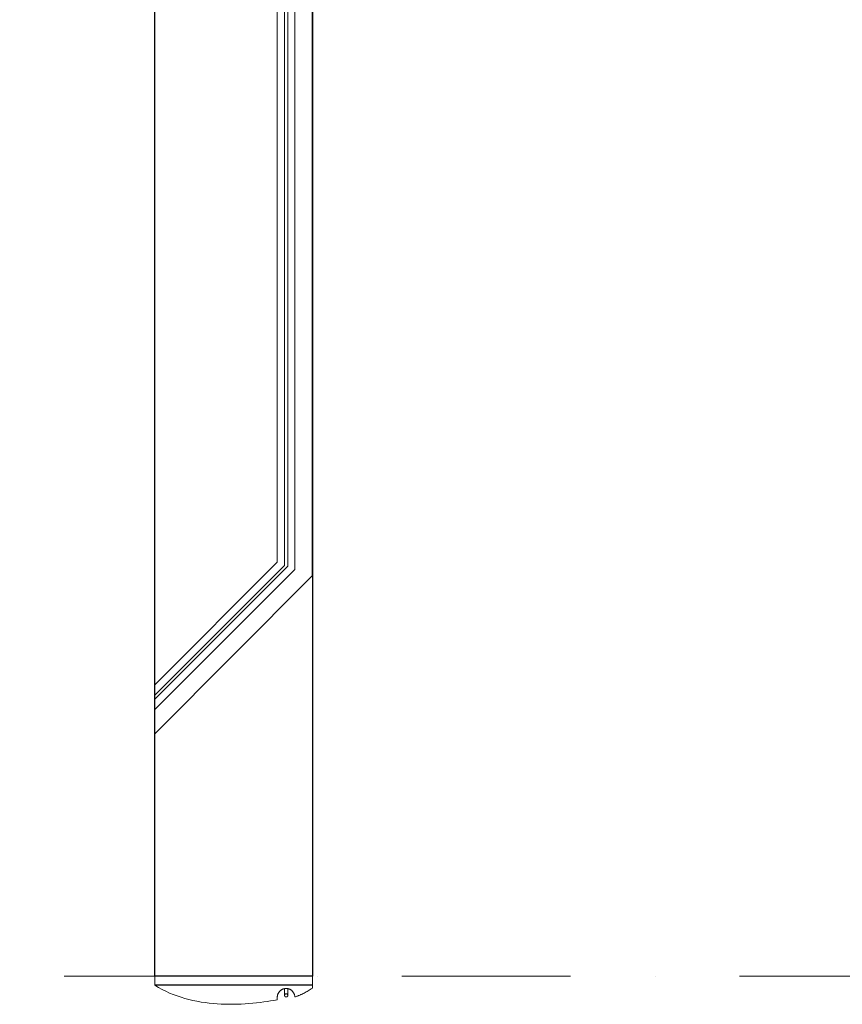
# Model space of a CAD drawing. Extents: x 261105 to 7565828, y -85627 to 5881792.
# Tile 36 of 116: x 348270 to 351925, y -27427 to -23050. Entities that reach past the tile are written whole.
import ezdxf

# ---------------------------------------------------------------- set-up
doc = ezdxf.new("R2010")
doc.units = 0
doc.header["$MEASUREMENT"] = 0
doc.linetypes.add('DASHDOT2', pattern=[0.5, 0.25, -0.125, 0, -0.125])
doc.layers.add('1__logo', color=140, linetype='Continuous', lineweight=9)
doc.layers.add('OSIE', color=7, linetype='Continuous', lineweight=5)
doc.layers.add('TB_OBRYS1', color=3, linetype='Continuous')
doc.layers.add('wymiary', color=7, linetype='Continuous', lineweight=9, true_color=0x7f7f7f)

# ---------------------------------------------------------------- blocks, each defined once
blk = doc.blocks.new('DDD')
at = {"layer": '1__logo'}
for p, q in [((336453.6, -36894.1, 0), (336493.6, -36894.1, 0)), ((336493.6, -36894.1, 0), (336503.1, -36909.8, 0)), ((336493.6, -36894.1, 0), (336493.6, -36894.1, 0)), ((336493.6, -36894.1, 0), (336493.6, -36894.1, 0)), ((336503.1, -36909.8, 0), (336512, -36926, 0)), ((336512, -36926, 0), (336520.3, -36942.4, 0)), ((336520.3, -36942.4, 0), (336527.9, -36959.1, 0)), ((336527.9, -36959.1, 0), (336534.9, -36976, 0)), ((336534.9, -36976, 0), (336541.2, -36993.2, 0)), ((336541.2, -36993.2, 0), (336547, -37010.5, 0)), ((336547, -37010.5, 0), (336552.3, -37028, 0)), ((336552.3, -37028, 0), (336557, -37045.7, 0)), ((336552.3, -37028, 0), (336557, -37045.7, 0)), ((336552.3, -37028, 0), (336557, -37045.7, 0)), ((336552.3, -37028, 0), (336557, -37045.7, 0)), ((336557, -37045.7, 0), (336561.2, -37063.4, 0)), ((336557, -37045.7, 0), (336561.2, -37063.4, 0)), ((336557, -37045.7, 0), (336561.2, -37063.4, 0)), ((336557, -37045.7, 0), (336561.2, -37063.4, 0)), ((336561.2, -37063.4, 0), (336564.8, -37081.3, 0)), ((336561.2, -37063.4, 0), (336564.8, -37081.3, 0)), ((336561.2, -37063.4, 0), (336564.8, -37081.3, 0)), ((336561.2, -37063.4, 0), (336564.8, -37081.3, 0)), ((336564.8, -37081.3, 0), (336568, -37099.3, 0)), ((336564.8, -37081.3, 0), (336568, -37099.3, 0)), ((336564.8, -37081.3, 0), (336568, -37099.3, 0)), ((336564.8, -37081.3, 0), (336568, -37099.3, 0)), ((336568, -37099.3, 0), (336570.7, -37117.3, 0)), ((336568, -37099.3, 0), (336570.7, -37117.3, 0)), ((336568, -37099.3, 0), (336570.7, -37117.3, 0)), ((336568, -37099.3, 0), (336570.7, -37117.3, 0)), ((336570.7, -37117.3, 0), (336573, -37135.3, 0)), ((336570.7, -37117.3, 0), (336573, -37135.3, 0)), ((336570.7, -37117.3, 0), (336573, -37135.3, 0)), ((336570.7, -37117.3, 0), (336573, -37135.3, 0)), ((336573, -37135.3, 0), (336574.8, -37153.4, 0)), ((336573, -37135.3, 0), (336574.8, -37153.4, 0)), ((336573, -37135.3, 0), (336574.8, -37153.4, 0)), ((336573, -37135.3, 0), (336574.8, -37153.4, 0)), ((336574.8, -37153.4, 0), (336576.2, -37171.4, 0)), ((336574.8, -37153.4, 0), (336576.2, -37171.4, 0)), ((336574.8, -37153.4, 0), (336576.2, -37171.4, 0)), ((336574.8, -37153.4, 0), (336576.2, -37171.4, 0)), ((336576.2, -37171.4, 0), (336577.3, -37189.4, 0)), ((336576.2, -37171.4, 0), (336577.3, -37189.4, 0)), ((336576.2, -37171.4, 0), (336577.3, -37189.4, 0)), ((336576.2, -37171.4, 0), (336577.3, -37189.4, 0)), ((336577.3, -37189.4, 0), (336577.9, -37207.3, 0)), ((336577.3, -37189.4, 0), (336577.9, -37207.3, 0)), ((336577.3, -37189.4, 0), (336577.9, -37207.3, 0)), ((336577.3, -37189.4, 0), (336577.9, -37207.3, 0)), ((336578.2, -37242.9, 0), (336577.8, -37260.5, 0)), ((336578.2, -37242.9, 0), (336577.8, -37260.5, 0)), ((336578.2, -37242.9, 0), (336577.8, -37260.5, 0)), ((336578.2, -37242.9, 0), (336577.8, -37260.5, 0)), ((336577.9, -37207.3, 0), (336578.2, -37225.2, 0)), ((336577.9, -37207.3, 0), (336578.2, -37225.2, 0)), ((336577.9, -37207.3, 0), (336578.2, -37225.2, 0)), ((336577.9, -37207.3, 0), (336578.2, -37225.2, 0)), ((336578.2, -37225.2, 0), (336578.2, -37242.9, 0)), ((336578.2, -37225.2, 0), (336578.2, -37242.9, 0)), ((336578.2, -37225.2, 0), (336578.2, -37242.9, 0)), ((336578.2, -37225.2, 0), (336578.2, -37242.9, 0)), ((336577.2, -37277.9, 0), (336576.2, -37295.1, 0)), ((336577.2, -37277.9, 0), (336576.2, -37295.1, 0)), ((336577.2, -37277.9, 0), (336576.2, -37295.1, 0)), ((336577.2, -37277.9, 0), (336576.2, -37295.1, 0)), ((336577.8, -37260.5, 0), (336577.2, -37277.9, 0)), ((336577.8, -37260.5, 0), (336577.2, -37277.9, 0)), ((336577.8, -37260.5, 0), (336577.2, -37277.9, 0)), ((336577.8, -37260.5, 0), (336577.2, -37277.9, 0)), ((336573.6, -37329, 0), (336571.9, -37345.5, 0)), ((336573.6, -37329, 0), (336571.9, -37345.5, 0)), ((336573.6, -37329, 0), (336571.9, -37345.5, 0)), ((336573.6, -37329, 0), (336571.9, -37345.5, 0)), ((336575, -37312.2, 0), (336573.6, -37329, 0)), ((336575, -37312.2, 0), (336573.6, -37329, 0)), ((336575, -37312.2, 0), (336573.6, -37329, 0)), ((336575, -37312.2, 0), (336573.6, -37329, 0)), ((336576.2, -37295.1, 0), (336575, -37312.2, 0)), ((336576.2, -37295.1, 0), (336575, -37312.2, 0)), ((336576.2, -37295.1, 0), (336575, -37312.2, 0)), ((336576.2, -37295.1, 0), (336575, -37312.2, 0)), ((336567.9, -37377.8, 0), (336565.7, -37393.4, 0)), ((336567.9, -37377.8, 0), (336565.7, -37393.4, 0)), ((336567.9, -37377.8, 0), (336565.7, -37393.4, 0)), ((336567.9, -37377.8, 0), (336565.7, -37393.4, 0)), ((336570, -37361.8, 0), (336567.9, -37377.8, 0)), ((336570, -37361.8, 0), (336567.9, -37377.8, 0)), ((336570, -37361.8, 0), (336567.9, -37377.8, 0)), ((336570, -37361.8, 0), (336567.9, -37377.8, 0)), ((336571.9, -37345.5, 0), (336570, -37361.8, 0)), ((336571.9, -37345.5, 0), (336570, -37361.8, 0)), ((336571.9, -37345.5, 0), (336570, -37361.8, 0)), ((336571.9, -37345.5, 0), (336570, -37361.8, 0)), ((336563.3, -37408.7, 0), (336560.7, -37423.6, 0)), ((336563.3, -37408.7, 0), (336560.7, -37423.6, 0)), ((336563.3, -37408.7, 0), (336560.7, -37423.6, 0)), ((336563.3, -37408.7, 0), (336560.7, -37423.6, 0)), ((336565.7, -37393.4, 0), (336563.3, -37408.7, 0)), ((336565.7, -37393.4, 0), (336563.3, -37408.7, 0)), ((336565.7, -37393.4, 0), (336563.3, -37408.7, 0)), ((336565.7, -37393.4, 0), (336563.3, -37408.7, 0)), ((336509.4, -37466.1, 0), (336508.9, -37467.9, 0)), ((336509.4, -37466.1, 0), (336508.9, -37467.9, 0)), ((336509.4, -37466.1, 0), (336508.9, -37467.9, 0)), ((336509.4, -37466.1, 0), (336508.9, -37467.9, 0)), ((336509.9, -37464.4, 0), (336509.4, -37466.1, 0)), ((336509.9, -37464.4, 0), (336509.4, -37466.1, 0)), ((336509.9, -37464.4, 0), (336509.4, -37466.1, 0)), ((336509.9, -37464.4, 0), (336509.4, -37466.1, 0)), ((336510.6, -37462.7, 0), (336509.9, -37464.4, 0)), ((336510.6, -37462.7, 0), (336509.9, -37464.4, 0)), ((336510.6, -37462.7, 0), (336509.9, -37464.4, 0)), ((336510.6, -37462.7, 0), (336509.9, -37464.4, 0)), ((336511.3, -37461, 0), (336510.6, -37462.7, 0)), ((336511.3, -37461, 0), (336510.6, -37462.7, 0)), ((336511.3, -37461, 0), (336510.6, -37462.7, 0)), ((336511.3, -37461, 0), (336510.6, -37462.7, 0)), ((336512.1, -37459.4, 0), (336511.3, -37461, 0)), ((336512.1, -37459.4, 0), (336511.3, -37461, 0)), ((336512.1, -37459.4, 0), (336511.3, -37461, 0)), ((336512.1, -37459.4, 0), (336511.3, -37461, 0)), ((336512.9, -37457.8, 0), (336512.1, -37459.4, 0)), ((336512.9, -37457.8, 0), (336512.1, -37459.4, 0)), ((336512.9, -37457.8, 0), (336512.1, -37459.4, 0)), ((336512.9, -37457.8, 0), (336512.1, -37459.4, 0)), ((336513.9, -37456.3, 0), (336512.9, -37457.8, 0)), ((336513.9, -37456.3, 0), (336512.9, -37457.8, 0)), ((336513.9, -37456.3, 0), (336512.9, -37457.8, 0)), ((336513.9, -37456.3, 0), (336512.9, -37457.8, 0)), ((336514.8, -37454.8, 0), (336513.9, -37456.3, 0)), ((336514.8, -37454.8, 0), (336513.9, -37456.3, 0)), ((336514.8, -37454.8, 0), (336513.9, -37456.3, 0)), ((336514.8, -37454.8, 0), (336513.9, -37456.3, 0)), ((336515.9, -37453.3, 0), (336514.8, -37454.8, 0)), ((336515.9, -37453.3, 0), (336514.8, -37454.8, 0)), ((336515.9, -37453.3, 0), (336514.8, -37454.8, 0)), ((336515.9, -37453.3, 0), (336514.8, -37454.8, 0)), ((336517, -37452, 0), (336515.9, -37453.3, 0)), ((336517, -37452, 0), (336515.9, -37453.3, 0)), ((336517, -37452, 0), (336515.9, -37453.3, 0)), ((336517, -37452, 0), (336515.9, -37453.3, 0)), ((336518.2, -37450.6, 0), (336517, -37452, 0)), ((336518.2, -37450.6, 0), (336517, -37452, 0)), ((336518.2, -37450.6, 0), (336517, -37452, 0)), ((336518.2, -37450.6, 0), (336517, -37452, 0)), ((336519.5, -37449.3, 0), (336518.2, -37450.6, 0)), ((336519.5, -37449.3, 0), (336518.2, -37450.6, 0)), ((336519.5, -37449.3, 0), (336518.2, -37450.6, 0)), ((336519.5, -37449.3, 0), (336518.2, -37450.6, 0)), ((336520.8, -37448.1, 0), (336519.5, -37449.3, 0)), ((336520.8, -37448.1, 0), (336519.5, -37449.3, 0)), ((336520.8, -37448.1, 0), (336519.5, -37449.3, 0)), ((336520.8, -37448.1, 0), (336519.5, -37449.3, 0)), ((336522.1, -37447, 0), (336520.8, -37448.1, 0)), ((336522.1, -37447, 0), (336520.8, -37448.1, 0)), ((336522.1, -37447, 0), (336520.8, -37448.1, 0)), ((336522.1, -37447, 0), (336520.8, -37448.1, 0)), ((336523.5, -37445.9, 0), (336522.1, -37447, 0)), ((336523.5, -37445.9, 0), (336522.1, -37447, 0)), ((336523.5, -37445.9, 0), (336522.1, -37447, 0)), ((336523.5, -37445.9, 0), (336522.1, -37447, 0)), ((336525, -37444.8, 0), (336523.5, -37445.9, 0)), ((336525, -37444.8, 0), (336523.5, -37445.9, 0)), ((336525, -37444.8, 0), (336523.5, -37445.9, 0)), ((336525, -37444.8, 0), (336523.5, -37445.9, 0)), ((336526.5, -37443.9, 0), (336525, -37444.8, 0)), ((336526.5, -37443.9, 0), (336525, -37444.8, 0)), ((336526.5, -37443.9, 0), (336525, -37444.8, 0)), ((336526.5, -37443.9, 0), (336525, -37444.8, 0)), ((336528, -37443, 0), (336526.5, -37443.9, 0)), ((336528, -37443, 0), (336526.5, -37443.9, 0)), ((336528, -37443, 0), (336526.5, -37443.9, 0)), ((336528, -37443, 0), (336526.5, -37443.9, 0)), ((336529.6, -37442.1, 0), (336528, -37443, 0)), ((336529.6, -37442.1, 0), (336528, -37443, 0)), ((336529.6, -37442.1, 0), (336528, -37443, 0)), ((336529.6, -37442.1, 0), (336528, -37443, 0)), ((336531.3, -37441.4, 0), (336529.6, -37442.1, 0)), ((336531.3, -37441.4, 0), (336529.6, -37442.1, 0)), ((336531.3, -37441.4, 0), (336529.6, -37442.1, 0)), ((336531.3, -37441.4, 0), (336529.6, -37442.1, 0)), ((336532.9, -37440.7, 0), (336531.3, -37441.4, 0)), ((336532.9, -37440.7, 0), (336531.3, -37441.4, 0)), ((336532.9, -37440.7, 0), (336531.3, -37441.4, 0)), ((336532.9, -37440.7, 0), (336531.3, -37441.4, 0)), ((336534.6, -37440.1, 0), (336532.9, -37440.7, 0)), ((336534.6, -37440.1, 0), (336532.9, -37440.7, 0)), ((336534.6, -37440.1, 0), (336532.9, -37440.7, 0)), ((336534.6, -37440.1, 0), (336532.9, -37440.7, 0)), ((336536.4, -37439.6, 0), (336534.6, -37440.1, 0)), ((336536.4, -37439.6, 0), (336534.6, -37440.1, 0)), ((336536.4, -37439.6, 0), (336534.6, -37440.1, 0)), ((336536.4, -37439.6, 0), (336534.6, -37440.1, 0)), ((336538.2, -37439.1, 0), (336536.4, -37439.6, 0)), ((336538.2, -37439.1, 0), (336536.4, -37439.6, 0)), ((336538.2, -37439.1, 0), (336536.4, -37439.6, 0)), ((336538.2, -37439.1, 0), (336536.4, -37439.6, 0)), ((336540, -37438.7, 0), (336538.2, -37439.1, 0)), ((336540, -37438.7, 0), (336538.2, -37439.1, 0)), ((336540, -37438.7, 0), (336538.2, -37439.1, 0)), ((336540, -37438.7, 0), (336538.2, -37439.1, 0)), ((336541.8, -37438.5, 0), (336540, -37438.7, 0)), ((336541.8, -37438.5, 0), (336540, -37438.7, 0)), ((336541.8, -37438.5, 0), (336540, -37438.7, 0)), ((336541.8, -37438.5, 0), (336540, -37438.7, 0)), ((336543.7, -37438.3, 0), (336541.8, -37438.5, 0)), ((336543.7, -37438.3, 0), (336541.8, -37438.5, 0)), ((336543.7, -37438.3, 0), (336541.8, -37438.5, 0)), ((336543.7, -37438.3, 0), (336541.8, -37438.5, 0)), ((336546.7, -37438.2, 0), (336543.7, -37438.2, 0)), ((336546.7, -37438.2, 0), (336543.7, -37438.2, 0)), ((336543.7, -37438.2, 0), (336543.7, -37438.2, 0)), ((336543.7, -37438.2, 0), (336543.7, -37438.3, 0)), ((336543.7, -37438.2, 0), (336543.7, -37438.3, 0)), ((336546.7, -37438.2, 0), (336543.7, -37438.2, 0)), ((336546.7, -37438.2, 0), (336543.7, -37438.2, 0)), ((336543.7, -37438.2, 0), (336543.7, -37438.2, 0)), ((336543.7, -37438.2, 0), (336543.7, -37438.3, 0)), ((336543.7, -37438.2, 0), (336543.7, -37438.3, 0)), ((336558.1, -37438.2, 0), (336546.7, -37438.2, 0)), ((336558.1, -37438.2, 0), (336546.7, -37438.2, 0)), ((336558.1, -37438.2, 0), (336546.7, -37438.2, 0)), ((336558.1, -37438.2, 0), (336546.7, -37438.2, 0)), ((336560.7, -37423.6, 0), (336558.1, -37438.2, 0)), ((336560.7, -37423.6, 0), (336558.1, -37438.2, 0)), ((336560.7, -37423.6, 0), (336558.1, -37438.2, 0)), ((336560.7, -37423.6, 0), (336558.1, -37438.2, 0)), ((336508, -37473.4, 0), (336507.8, -37475.3, 0)), ((336508, -37473.4, 0), (336507.8, -37475.3, 0)), ((336508, -37473.4, 0), (336507.8, -37475.3, 0)), ((336508, -37473.4, 0), (336507.8, -37475.3, 0)), ((336507.8, -37475.3, 0), (336507.8, -37477.1, 0)), ((336507.8, -37475.3, 0), (336507.8, -37477.1, 0)), ((336507.8, -37475.3, 0), (336507.8, -37477.1, 0)), ((336507.8, -37475.3, 0), (336507.8, -37477.1, 0)), ((336507.8, -37477.1, 0), (336507.8, -37479.1, 0)), ((336507.8, -37477.1, 0), (336507.8, -37479.1, 0)), ((336507.8, -37477.1, 0), (336507.8, -37479.1, 0)), ((336507.8, -37477.1, 0), (336507.8, -37479.1, 0)), ((336507.8, -37479.1, 0), (336508, -37480.9, 0)), ((336507.8, -37479.1, 0), (336508, -37480.9, 0)), ((336507.8, -37479.1, 0), (336508, -37480.9, 0)), ((336507.8, -37479.1, 0), (336508, -37480.9, 0)), ((336508.2, -37471.5, 0), (336508, -37473.4, 0)), ((336508.2, -37471.5, 0), (336508, -37473.4, 0)), ((336508.2, -37471.5, 0), (336508, -37473.4, 0)), ((336508.2, -37471.5, 0), (336508, -37473.4, 0)), ((336508, -37480.9, 0), (336508.2, -37482.8, 0)), ((336508, -37480.9, 0), (336508.2, -37482.8, 0)), ((336508, -37480.9, 0), (336508.2, -37482.8, 0)), ((336508, -37480.9, 0), (336508.2, -37482.8, 0)), ((336508.5, -37469.7, 0), (336508.2, -37471.5, 0)), ((336508.5, -37469.7, 0), (336508.2, -37471.5, 0)), ((336508.5, -37469.7, 0), (336508.2, -37471.5, 0)), ((336508.5, -37469.7, 0), (336508.2, -37471.5, 0)), ((336508.2, -37482.8, 0), (336508.5, -37484.6, 0)), ((336508.2, -37482.8, 0), (336508.5, -37484.6, 0)), ((336508.2, -37482.8, 0), (336508.5, -37484.6, 0)), ((336508.2, -37482.8, 0), (336508.5, -37484.6, 0)), ((336538.3, -37470.7, 0), (336508.3, -37470.7, 0)), ((336538.3, -37470.7, 0), (336508.3, -37470.7, 0)), ((336538.3, -37470.7, 0), (336508.3, -37470.7, 0)), ((336538.3, -37470.7, 0), (336508.3, -37470.7, 0)), ((336508.9, -37467.9, 0), (336508.5, -37469.7, 0)), ((336508.9, -37467.9, 0), (336508.5, -37469.7, 0)), ((336508.9, -37467.9, 0), (336508.5, -37469.7, 0)), ((336508.9, -37467.9, 0), (336508.5, -37469.7, 0)), ((336508.5, -37484.6, 0), (336508.9, -37486.4, 0)), ((336508.5, -37484.6, 0), (336508.9, -37486.4, 0)), ((336508.5, -37484.6, 0), (336508.9, -37486.4, 0)), ((336508.5, -37484.6, 0), (336508.9, -37486.4, 0)), ((336508.6, -37485, 0), (336538.3, -37485, 0)), ((336508.6, -37485, 0), (336538.3, -37485, 0)), ((336508.6, -37485, 0), (336538.3, -37485, 0)), ((336508.6, -37485, 0), (336538.3, -37485, 0)), ((336508.9, -37486.4, 0), (336509.4, -37488.2, 0)), ((336508.9, -37486.4, 0), (336509.4, -37488.2, 0)), ((336508.9, -37486.4, 0), (336509.4, -37488.2, 0)), ((336508.9, -37486.4, 0), (336509.4, -37488.2, 0)), ((336509.4, -37488.2, 0), (336509.9, -37489.9, 0)), ((336509.4, -37488.2, 0), (336509.9, -37489.9, 0)), ((336509.4, -37488.2, 0), (336509.9, -37489.9, 0)), ((336509.4, -37488.2, 0), (336509.9, -37489.9, 0)), ((336509.9, -37489.9, 0), (336510.6, -37491.6, 0)), ((336509.9, -37489.9, 0), (336510.6, -37491.6, 0)), ((336509.9, -37489.9, 0), (336510.6, -37491.6, 0)), ((336509.9, -37489.9, 0), (336510.6, -37491.6, 0)), ((336510.6, -37491.6, 0), (336511.3, -37493.3, 0)), ((336510.6, -37491.6, 0), (336511.3, -37493.3, 0)), ((336510.6, -37491.6, 0), (336511.3, -37493.3, 0)), ((336510.6, -37491.6, 0), (336511.3, -37493.3, 0)), ((336511.3, -37493.3, 0), (336512.1, -37494.9, 0)), ((336511.3, -37493.3, 0), (336512.1, -37494.9, 0)), ((336511.3, -37493.3, 0), (336512.1, -37494.9, 0)), ((336511.3, -37493.3, 0), (336512.1, -37494.9, 0)), ((336512.1, -37494.9, 0), (336512.9, -37496.5, 0)), ((336512.1, -37494.9, 0), (336512.9, -37496.5, 0)), ((336512.1, -37494.9, 0), (336512.9, -37496.5, 0)), ((336512.1, -37494.9, 0), (336512.9, -37496.5, 0)), ((336512.9, -37496.5, 0), (336513.9, -37498, 0)), ((336512.9, -37496.5, 0), (336513.9, -37498, 0)), ((336512.9, -37496.5, 0), (336513.9, -37498, 0)), ((336512.9, -37496.5, 0), (336513.9, -37498, 0)), ((336513.9, -37498, 0), (336514.8, -37499.5, 0)), ((336513.9, -37498, 0), (336514.8, -37499.5, 0)), ((336513.9, -37498, 0), (336514.8, -37499.5, 0)), ((336513.9, -37498, 0), (336514.8, -37499.5, 0)), ((336514.8, -37499.5, 0), (336515.9, -37501, 0)), ((336514.8, -37499.5, 0), (336515.9, -37501, 0)), ((336514.8, -37499.5, 0), (336515.9, -37501, 0)), ((336514.8, -37499.5, 0), (336515.9, -37501, 0)), ((336515.9, -37501, 0), (336517, -37502.4, 0)), ((336515.9, -37501, 0), (336517, -37502.4, 0)), ((336515.9, -37501, 0), (336517, -37502.4, 0)), ((336515.9, -37501, 0), (336517, -37502.4, 0)), ((336517, -37502.4, 0), (336518.2, -37503.7, 0)), ((336517, -37502.4, 0), (336518.2, -37503.7, 0)), ((336517, -37502.4, 0), (336518.2, -37503.7, 0)), ((336517, -37502.4, 0), (336518.2, -37503.7, 0)), ((336518.2, -37503.7, 0), (336519.5, -37505, 0)), ((336518.2, -37503.7, 0), (336519.5, -37505, 0)), ((336518.2, -37503.7, 0), (336519.5, -37505, 0)), ((336518.2, -37503.7, 0), (336519.5, -37505, 0)), ((336519.5, -37505, 0), (336520.8, -37506.2, 0)), ((336519.5, -37505, 0), (336520.8, -37506.2, 0)), ((336519.5, -37505, 0), (336520.8, -37506.2, 0)), ((336519.5, -37505, 0), (336520.8, -37506.2, 0)), ((336520.8, -37506.2, 0), (336522.1, -37507.4, 0)), ((336520.8, -37506.2, 0), (336522.1, -37507.4, 0)), ((336520.8, -37506.2, 0), (336522.1, -37507.4, 0)), ((336520.8, -37506.2, 0), (336522.1, -37507.4, 0)), ((336522.1, -37507.4, 0), (336523.5, -37508.5, 0)), ((336522.1, -37507.4, 0), (336523.5, -37508.5, 0)), ((336522.1, -37507.4, 0), (336523.5, -37508.5, 0)), ((336522.1, -37507.4, 0), (336523.5, -37508.5, 0)), ((336523.5, -37508.5, 0), (336525, -37509.5, 0)), ((336523.5, -37508.5, 0), (336525, -37509.5, 0)), ((336523.5, -37508.5, 0), (336525, -37509.5, 0)), ((336523.5, -37508.5, 0), (336525, -37509.5, 0)), ((336525, -37509.5, 0), (336526.5, -37510.5, 0)), ((336525, -37509.5, 0), (336526.5, -37510.5, 0)), ((336525, -37509.5, 0), (336526.5, -37510.5, 0)), ((336525, -37509.5, 0), (336526.5, -37510.5, 0)), ((336531.3, -37476.4, 0), (336531.2, -37477.1, 0)), ((336531.3, -37476.4, 0), (336531.2, -37477.1, 0)), ((336531.3, -37476.4, 0), (336531.2, -37477.1, 0)), ((336531.3, -37476.4, 0), (336531.2, -37477.1, 0)), ((336531.2, -37477.1, 0), (336531.2, -37477.8, 0)), ((336531.2, -37477.1, 0), (336531.2, -37477.8, 0)), ((336531.2, -37477.1, 0), (336531.2, -37477.8, 0)), ((336531.2, -37477.1, 0), (336531.2, -37477.8, 0)), ((336531.2, -37477.8, 0), (336531.2, -37478.5, 0)), ((336531.2, -37477.8, 0), (336531.2, -37478.5, 0)), ((336531.2, -37477.8, 0), (336531.2, -37478.5, 0)), ((336531.2, -37477.8, 0), (336531.2, -37478.5, 0)), ((336531.2, -37478.5, 0), (336531.3, -37479.3, 0)), ((336531.2, -37478.5, 0), (336531.3, -37479.3, 0)), ((336531.2, -37478.5, 0), (336531.3, -37479.3, 0)), ((336531.2, -37478.5, 0), (336531.3, -37479.3, 0)), ((336531.5, -37475.7, 0), (336531.3, -37476.4, 0)), ((336531.5, -37475.7, 0), (336531.3, -37476.4, 0)), ((336531.5, -37475.7, 0), (336531.3, -37476.4, 0)), ((336531.5, -37475.7, 0), (336531.3, -37476.4, 0)), ((336531.3, -37479.3, 0), (336531.5, -37479.9, 0)), ((336531.3, -37479.3, 0), (336531.5, -37479.9, 0)), ((336531.3, -37479.3, 0), (336531.5, -37479.9, 0)), ((336531.3, -37479.3, 0), (336531.5, -37479.9, 0)), ((336531.7, -37475.1, 0), (336531.5, -37475.7, 0)), ((336531.7, -37475.1, 0), (336531.5, -37475.7, 0)), ((336531.7, -37475.1, 0), (336531.5, -37475.7, 0)), ((336531.7, -37475.1, 0), (336531.5, -37475.7, 0)), ((336531.5, -37479.9, 0), (336531.7, -37480.6, 0)), ((336531.5, -37479.9, 0), (336531.7, -37480.6, 0)), ((336531.5, -37479.9, 0), (336531.7, -37480.6, 0)), ((336531.5, -37479.9, 0), (336531.7, -37480.6, 0)), ((336532, -37474.5, 0), (336531.7, -37475.1, 0)), ((336532, -37474.5, 0), (336531.7, -37475.1, 0)), ((336532, -37474.5, 0), (336531.7, -37475.1, 0)), ((336532, -37474.5, 0), (336531.7, -37475.1, 0)), ((336531.7, -37480.6, 0), (336532, -37481.2, 0)), ((336531.7, -37480.6, 0), (336532, -37481.2, 0)), ((336531.7, -37480.6, 0), (336532, -37481.2, 0)), ((336531.7, -37480.6, 0), (336532, -37481.2, 0)), ((336532.4, -37473.8, 0), (336532, -37474.5, 0)), ((336532.4, -37473.8, 0), (336532, -37474.5, 0)), ((336532.4, -37473.8, 0), (336532, -37474.5, 0)), ((336532.4, -37473.8, 0), (336532, -37474.5, 0)), ((336532, -37481.2, 0), (336532.4, -37481.8, 0)), ((336532, -37481.2, 0), (336532.4, -37481.8, 0)), ((336532, -37481.2, 0), (336532.4, -37481.8, 0)), ((336532, -37481.2, 0), (336532.4, -37481.8, 0)), ((336532.8, -37473.3, 0), (336532.4, -37473.8, 0)), ((336532.8, -37473.3, 0), (336532.4, -37473.8, 0)), ((336532.8, -37473.3, 0), (336532.4, -37473.8, 0)), ((336532.8, -37473.3, 0), (336532.4, -37473.8, 0)), ((336532.4, -37481.8, 0), (336532.8, -37482.4, 0)), ((336532.4, -37481.8, 0), (336532.8, -37482.4, 0)), ((336532.4, -37481.8, 0), (336532.8, -37482.4, 0)), ((336532.4, -37481.8, 0), (336532.8, -37482.4, 0)), ((336533.2, -37472.8, 0), (336532.8, -37473.3, 0)), ((336533.2, -37472.8, 0), (336532.8, -37473.3, 0)), ((336533.2, -37472.8, 0), (336532.8, -37473.3, 0)), ((336533.2, -37472.8, 0), (336532.8, -37473.3, 0)), ((336532.8, -37482.4, 0), (336533.2, -37482.9, 0)), ((336532.8, -37482.4, 0), (336533.2, -37482.9, 0)), ((336532.8, -37482.4, 0), (336533.2, -37482.9, 0)), ((336532.8, -37482.4, 0), (336533.2, -37482.9, 0)), ((336533.8, -37472.3, 0), (336533.2, -37472.8, 0)), ((336533.8, -37472.3, 0), (336533.2, -37472.8, 0)), ((336533.8, -37472.3, 0), (336533.2, -37472.8, 0)), ((336533.8, -37472.3, 0), (336533.2, -37472.8, 0)), ((336533.2, -37482.9, 0), (336533.8, -37483.3, 0)), ((336533.2, -37482.9, 0), (336533.8, -37483.3, 0)), ((336533.2, -37482.9, 0), (336533.8, -37483.3, 0)), ((336533.2, -37482.9, 0), (336533.8, -37483.3, 0)), ((336534.3, -37471.9, 0), (336533.8, -37472.3, 0)), ((336534.3, -37471.9, 0), (336533.8, -37472.3, 0)), ((336534.3, -37471.9, 0), (336533.8, -37472.3, 0)), ((336534.3, -37471.9, 0), (336533.8, -37472.3, 0)), ((336533.8, -37483.3, 0), (336534.3, -37483.8, 0)), ((336533.8, -37483.3, 0), (336534.3, -37483.8, 0)), ((336533.8, -37483.3, 0), (336534.3, -37483.8, 0)), ((336533.8, -37483.3, 0), (336534.3, -37483.8, 0)), ((336534.9, -37471.6, 0), (336534.3, -37471.9, 0)), ((336534.9, -37471.6, 0), (336534.3, -37471.9, 0)), ((336534.9, -37471.6, 0), (336534.3, -37471.9, 0)), ((336534.9, -37471.6, 0), (336534.3, -37471.9, 0)), ((336534.3, -37483.8, 0), (336534.9, -37484.1, 0)), ((336534.3, -37483.8, 0), (336534.9, -37484.1, 0)), ((336534.3, -37483.8, 0), (336534.9, -37484.1, 0)), ((336534.3, -37483.8, 0), (336534.9, -37484.1, 0)), ((336535.5, -37471.3, 0), (336534.9, -37471.6, 0)), ((336535.5, -37471.3, 0), (336534.9, -37471.6, 0)), ((336535.5, -37471.3, 0), (336534.9, -37471.6, 0)), ((336535.5, -37471.3, 0), (336534.9, -37471.6, 0)), ((336534.9, -37484.1, 0), (336535.5, -37484.4, 0)), ((336534.9, -37484.1, 0), (336535.5, -37484.4, 0)), ((336534.9, -37484.1, 0), (336535.5, -37484.4, 0)), ((336534.9, -37484.1, 0), (336535.5, -37484.4, 0)), ((336536.2, -37471, 0), (336535.5, -37471.3, 0)), ((336536.2, -37471, 0), (336535.5, -37471.3, 0)), ((336536.2, -37471, 0), (336535.5, -37471.3, 0)), ((336536.2, -37471, 0), (336535.5, -37471.3, 0)), ((336535.5, -37484.4, 0), (336536.2, -37484.6, 0)), ((336535.5, -37484.4, 0), (336536.2, -37484.6, 0)), ((336535.5, -37484.4, 0), (336536.2, -37484.6, 0)), ((336535.5, -37484.4, 0), (336536.2, -37484.6, 0)), ((336536.9, -37470.9, 0), (336536.2, -37471, 0)), ((336536.9, -37470.9, 0), (336536.2, -37471, 0)), ((336536.9, -37470.9, 0), (336536.2, -37471, 0)), ((336536.9, -37470.9, 0), (336536.2, -37471, 0)), ((336536.2, -37484.6, 0), (336536.9, -37484.8, 0)), ((336536.2, -37484.6, 0), (336536.9, -37484.8, 0)), ((336536.2, -37484.6, 0), (336536.9, -37484.8, 0)), ((336536.2, -37484.6, 0), (336536.9, -37484.8, 0)), ((336537.6, -37470.7, 0), (336536.9, -37470.9, 0)), ((336537.6, -37470.7, 0), (336536.9, -37470.9, 0)), ((336537.6, -37470.7, 0), (336536.9, -37470.9, 0)), ((336537.6, -37470.7, 0), (336536.9, -37470.9, 0)), ((336536.9, -37484.8, 0), (336537.6, -37484.9, 0)), ((336536.9, -37484.8, 0), (336537.6, -37484.9, 0)), ((336536.9, -37484.8, 0), (336537.6, -37484.9, 0)), ((336536.9, -37484.8, 0), (336537.6, -37484.9, 0)), ((336538.3, -37470.7, 0), (336537.6, -37470.7, 0)), ((336538.3, -37470.7, 0), (336537.6, -37470.7, 0)), ((336538.3, -37470.7, 0), (336537.6, -37470.7, 0)), ((336538.3, -37470.7, 0), (336537.6, -37470.7, 0)), ((336537.6, -37484.9, 0), (336538.3, -37485, 0)), ((336537.6, -37484.9, 0), (336538.3, -37485, 0)), ((336537.6, -37484.9, 0), (336538.3, -37485, 0)), ((336537.6, -37484.9, 0), (336538.3, -37485, 0)), ((336538.3, -37470.7, 0), (336538.3, -37470.7, 0)), ((336538.3, -37470.7, 0), (336538.3, -37470.7, 0)), ((336539, -37470.7, 0), (336538.3, -37470.7, 0)), ((336539, -37470.7, 0), (336538.3, -37470.7, 0)), ((336538.3, -37470.7, 0), (336538.3, -37470.7, 0)), ((336538.3, -37470.7, 0), (336538.3, -37470.7, 0)), ((336539, -37470.7, 0), (336538.3, -37470.7, 0)), ((336539, -37470.7, 0), (336538.3, -37470.7, 0)), ((336538.3, -37485, 0), (336539, -37484.9, 0)), ((336538.3, -37485, 0), (336539, -37484.9, 0)), ((336538.3, -37485, 0), (336539, -37484.9, 0)), ((336538.3, -37485, 0), (336539, -37484.9, 0)), ((336538.3, -37485, 0), (336538.3, -37485, 0)), ((336538.3, -37485, 0), (336538.3, -37485, 0)), ((336539.7, -37470.9, 0), (336539, -37470.7, 0)), ((336539.7, -37470.9, 0), (336539, -37470.7, 0)), ((336539.7, -37470.9, 0), (336539, -37470.7, 0)), ((336539.7, -37470.9, 0), (336539, -37470.7, 0)), ((336539, -37484.9, 0), (336539.7, -37484.8, 0)), ((336539, -37484.9, 0), (336539.7, -37484.8, 0)), ((336539, -37484.9, 0), (336539.7, -37484.8, 0)), ((336539, -37484.9, 0), (336539.7, -37484.8, 0)), ((336540.4, -37471, 0), (336539.7, -37470.9, 0)), ((336540.4, -37471, 0), (336539.7, -37470.9, 0)), ((336540.4, -37471, 0), (336539.7, -37470.9, 0)), ((336540.4, -37471, 0), (336539.7, -37470.9, 0)), ((336539.7, -37484.8, 0), (336540.4, -37484.6, 0)), ((336539.7, -37484.8, 0), (336540.4, -37484.6, 0)), ((336539.7, -37484.8, 0), (336540.4, -37484.6, 0)), ((336539.7, -37484.8, 0), (336540.4, -37484.6, 0)), ((336541.1, -37471.3, 0), (336540.4, -37471, 0)), ((336541.1, -37471.3, 0), (336540.4, -37471, 0)), ((336541.1, -37471.3, 0), (336540.4, -37471, 0)), ((336541.1, -37471.3, 0), (336540.4, -37471, 0)), ((336540.4, -37484.6, 0), (336541.1, -37484.4, 0)), ((336540.4, -37484.6, 0), (336541.1, -37484.4, 0)), ((336540.4, -37484.6, 0), (336541.1, -37484.4, 0)), ((336540.4, -37484.6, 0), (336541.1, -37484.4, 0)), ((336541.7, -37471.6, 0), (336541.1, -37471.3, 0)), ((336541.7, -37471.6, 0), (336541.1, -37471.3, 0)), ((336541.7, -37471.6, 0), (336541.1, -37471.3, 0)), ((336541.7, -37471.6, 0), (336541.1, -37471.3, 0)), ((336541.1, -37484.4, 0), (336541.7, -37484.1, 0)), ((336541.1, -37484.4, 0), (336541.7, -37484.1, 0)), ((336541.1, -37484.4, 0), (336541.7, -37484.1, 0)), ((336541.1, -37484.4, 0), (336541.7, -37484.1, 0)), ((336542.3, -37471.9, 0), (336541.7, -37471.6, 0)), ((336542.3, -37471.9, 0), (336541.7, -37471.6, 0)), ((336542.3, -37471.9, 0), (336541.7, -37471.6, 0)), ((336542.3, -37471.9, 0), (336541.7, -37471.6, 0)), ((336541.7, -37484.1, 0), (336542.3, -37483.8, 0)), ((336541.7, -37484.1, 0), (336542.3, -37483.8, 0)), ((336541.7, -37484.1, 0), (336542.3, -37483.8, 0)), ((336541.7, -37484.1, 0), (336542.3, -37483.8, 0)), ((336542.8, -37472.3, 0), (336542.3, -37471.9, 0)), ((336542.8, -37472.3, 0), (336542.3, -37471.9, 0)), ((336542.8, -37472.3, 0), (336542.3, -37471.9, 0)), ((336542.8, -37472.3, 0), (336542.3, -37471.9, 0)), ((336542.3, -37483.8, 0), (336542.8, -37483.3, 0)), ((336542.3, -37483.8, 0), (336542.8, -37483.3, 0)), ((336542.3, -37483.8, 0), (336542.8, -37483.3, 0)), ((336542.3, -37483.8, 0), (336542.8, -37483.3, 0)), ((336543.3, -37472.8, 0), (336542.8, -37472.3, 0)), ((336543.3, -37472.8, 0), (336542.8, -37472.3, 0)), ((336543.3, -37472.8, 0), (336542.8, -37472.3, 0)), ((336543.3, -37472.8, 0), (336542.8, -37472.3, 0)), ((336542.8, -37483.3, 0), (336543.3, -37482.9, 0)), ((336542.8, -37483.3, 0), (336543.3, -37482.9, 0)), ((336542.8, -37483.3, 0), (336543.3, -37482.9, 0)), ((336542.8, -37483.3, 0), (336543.3, -37482.9, 0)), ((336543.8, -37473.3, 0), (336543.3, -37472.8, 0)), ((336543.8, -37473.3, 0), (336543.3, -37472.8, 0)), ((336543.8, -37473.3, 0), (336543.3, -37472.8, 0)), ((336543.8, -37473.3, 0), (336543.3, -37472.8, 0)), ((336543.3, -37482.9, 0), (336543.8, -37482.4, 0)), ((336543.3, -37482.9, 0), (336543.8, -37482.4, 0)), ((336543.3, -37482.9, 0), (336543.8, -37482.4, 0)), ((336543.3, -37482.9, 0), (336543.8, -37482.4, 0)), ((336544.2, -37473.8, 0), (336543.8, -37473.3, 0)), ((336544.2, -37473.8, 0), (336543.8, -37473.3, 0)), ((336544.2, -37473.8, 0), (336543.8, -37473.3, 0)), ((336544.2, -37473.8, 0), (336543.8, -37473.3, 0)), ((336543.8, -37482.4, 0), (336544.2, -37481.8, 0)), ((336543.8, -37482.4, 0), (336544.2, -37481.8, 0)), ((336543.8, -37482.4, 0), (336544.2, -37481.8, 0)), ((336543.8, -37482.4, 0), (336544.2, -37481.8, 0)), ((336544.5, -37474.5, 0), (336544.2, -37473.8, 0)), ((336544.5, -37474.5, 0), (336544.2, -37473.8, 0)), ((336544.5, -37474.5, 0), (336544.2, -37473.8, 0)), ((336544.5, -37474.5, 0), (336544.2, -37473.8, 0)), ((336544.2, -37481.8, 0), (336544.5, -37481.2, 0)), ((336544.2, -37481.8, 0), (336544.5, -37481.2, 0)), ((336544.2, -37481.8, 0), (336544.5, -37481.2, 0)), ((336544.2, -37481.8, 0), (336544.5, -37481.2, 0)), ((336544.9, -37475.1, 0), (336544.5, -37474.5, 0)), ((336544.9, -37475.1, 0), (336544.5, -37474.5, 0)), ((336544.9, -37475.1, 0), (336544.5, -37474.5, 0)), ((336544.9, -37475.1, 0), (336544.5, -37474.5, 0)), ((336544.5, -37481.2, 0), (336544.9, -37480.6, 0)), ((336544.5, -37481.2, 0), (336544.9, -37480.6, 0)), ((336544.5, -37481.2, 0), (336544.9, -37480.6, 0)), ((336544.5, -37481.2, 0), (336544.9, -37480.6, 0)), ((336545.1, -37475.7, 0), (336544.9, -37475.1, 0)), ((336545.1, -37475.7, 0), (336544.9, -37475.1, 0)), ((336545.1, -37475.7, 0), (336544.9, -37475.1, 0)), ((336545.1, -37475.7, 0), (336544.9, -37475.1, 0)), ((336544.9, -37480.6, 0), (336545.1, -37479.9, 0)), ((336544.9, -37480.6, 0), (336545.1, -37479.9, 0)), ((336544.9, -37480.6, 0), (336545.1, -37479.9, 0)), ((336544.9, -37480.6, 0), (336545.1, -37479.9, 0)), ((336545.3, -37476.4, 0), (336545.1, -37475.7, 0)), ((336545.3, -37476.4, 0), (336545.1, -37475.7, 0)), ((336545.3, -37476.4, 0), (336545.1, -37475.7, 0)), ((336545.3, -37476.4, 0), (336545.1, -37475.7, 0)), ((336545.1, -37479.9, 0), (336545.3, -37479.3, 0)), ((336545.1, -37479.9, 0), (336545.3, -37479.3, 0)), ((336545.1, -37479.9, 0), (336545.3, -37479.3, 0)), ((336545.1, -37479.9, 0), (336545.3, -37479.3, 0)), ((336545.4, -37477.1, 0), (336545.3, -37476.4, 0)), ((336545.4, -37477.1, 0), (336545.3, -37476.4, 0)), ((336545.4, -37477.1, 0), (336545.3, -37476.4, 0)), ((336545.4, -37477.1, 0), (336545.3, -37476.4, 0)), ((336545.3, -37479.3, 0), (336545.4, -37478.5, 0)), ((336545.3, -37479.3, 0), (336545.4, -37478.5, 0)), ((336545.3, -37479.3, 0), (336545.4, -37478.5, 0)), ((336545.3, -37479.3, 0), (336545.4, -37478.5, 0)), ((336545.4, -37477.8, 0), (336545.4, -37477.1, 0)), ((336545.4, -37477.8, 0), (336545.4, -37477.1, 0)), ((336545.4, -37477.8, 0), (336545.4, -37477.1, 0)), ((336545.4, -37477.8, 0), (336545.4, -37477.1, 0)), ((336545.4, -37478.5, 0), (336545.4, -37477.8, 0)), ((336545.4, -37478.5, 0), (336545.4, -37477.8, 0)), ((336545.4, -37478.5, 0), (336545.4, -37477.8, 0)), ((336545.4, -37478.5, 0), (336545.4, -37477.8, 0)), ((336526.5, -37510.5, 0), (336528, -37511.4, 0)), ((336526.5, -37510.5, 0), (336528, -37511.4, 0)), ((336526.5, -37510.5, 0), (336528, -37511.4, 0)), ((336526.5, -37510.5, 0), (336528, -37511.4, 0)), ((336528, -37511.4, 0), (336529.6, -37512.2, 0)), ((336528, -37511.4, 0), (336529.6, -37512.2, 0)), ((336528, -37511.4, 0), (336529.6, -37512.2, 0)), ((336528, -37511.4, 0), (336529.6, -37512.2, 0)), ((336530.6, -37553, 0), (336529.4, -37555.4, 0)), ((336530.6, -37553, 0), (336529.4, -37555.4, 0)), ((336530.6, -37553, 0), (336529.4, -37555.4, 0)), ((336530.6, -37553, 0), (336529.4, -37555.4, 0)), ((336530.6, -37553, 0), (336529.4, -37555.4, 0)), ((336530.6, -37553, 0), (336529.4, -37555.4, 0)), ((336530.6, -37553, 0), (336529.4, -37555.4, 0)), ((336530.6, -37553, 0), (336529.4, -37555.4, 0)), ((336529.6, -37512.2, 0), (336531.3, -37513, 0)), ((336529.6, -37512.2, 0), (336531.3, -37513, 0)), ((336529.6, -37512.2, 0), (336531.3, -37513, 0)), ((336529.6, -37512.2, 0), (336531.3, -37513, 0)), ((336531.8, -37550.6, 0), (336530.6, -37553, 0)), ((336531.8, -37550.6, 0), (336530.6, -37553, 0)), ((336531.8, -37550.6, 0), (336530.6, -37553, 0)), ((336531.8, -37550.6, 0), (336530.6, -37553, 0)), ((336531.8, -37550.6, 0), (336530.6, -37553, 0)), ((336531.8, -37550.6, 0), (336530.6, -37553, 0)), ((336531.8, -37550.6, 0), (336530.6, -37553, 0)), ((336531.8, -37550.6, 0), (336530.6, -37553, 0)), ((336531.3, -37513, 0), (336532.9, -37513.7, 0)), ((336531.3, -37513, 0), (336532.9, -37513.7, 0)), ((336531.3, -37513, 0), (336532.9, -37513.7, 0)), ((336531.3, -37513, 0), (336532.9, -37513.7, 0)), ((336532.9, -37548.2, 0), (336531.8, -37550.6, 0)), ((336532.9, -37548.2, 0), (336531.8, -37550.6, 0)), ((336532.9, -37548.2, 0), (336531.8, -37550.6, 0)), ((336532.9, -37548.2, 0), (336531.8, -37550.6, 0)), ((336532.9, -37548.2, 0), (336531.8, -37550.6, 0)), ((336532.9, -37548.2, 0), (336531.8, -37550.6, 0)), ((336532.9, -37548.2, 0), (336531.8, -37550.6, 0)), ((336532.9, -37548.2, 0), (336531.8, -37550.6, 0)), ((336532.9, -37513.7, 0), (336534.6, -37514.3, 0)), ((336532.9, -37513.7, 0), (336534.6, -37514.3, 0)), ((336532.9, -37513.7, 0), (336534.6, -37514.3, 0)), ((336532.9, -37513.7, 0), (336534.6, -37514.3, 0)), ((336534, -37545.7, 0), (336532.9, -37548.2, 0)), ((336534, -37545.7, 0), (336532.9, -37548.2, 0)), ((336534, -37545.7, 0), (336532.9, -37548.2, 0)), ((336534, -37545.7, 0), (336532.9, -37548.2, 0)), ((336534, -37545.7, 0), (336532.9, -37548.2, 0)), ((336534, -37545.7, 0), (336532.9, -37548.2, 0)), ((336534, -37545.7, 0), (336532.9, -37548.2, 0)), ((336534, -37545.7, 0), (336532.9, -37548.2, 0)), ((336535.1, -37543.2, 0), (336534, -37545.7, 0)), ((336535.1, -37543.2, 0), (336534, -37545.7, 0)), ((336535.1, -37543.2, 0), (336534, -37545.7, 0)), ((336535.1, -37543.2, 0), (336534, -37545.7, 0)), ((336535.1, -37543.2, 0), (336534, -37545.7, 0)), ((336535.1, -37543.2, 0), (336534, -37545.7, 0)), ((336535.1, -37543.2, 0), (336534, -37545.7, 0)), ((336535.1, -37543.2, 0), (336534, -37545.7, 0)), ((336534.6, -37514.3, 0), (336536.4, -37514.8, 0)), ((336534.6, -37514.3, 0), (336536.4, -37514.8, 0)), ((336534.6, -37514.3, 0), (336536.4, -37514.8, 0)), ((336534.6, -37514.3, 0), (336536.4, -37514.8, 0)), ((336536.2, -37540.7, 0), (336535.1, -37543.2, 0)), ((336536.2, -37540.7, 0), (336535.1, -37543.2, 0)), ((336536.2, -37540.7, 0), (336535.1, -37543.2, 0)), ((336536.2, -37540.7, 0), (336535.1, -37543.2, 0)), ((336536.2, -37540.7, 0), (336535.1, -37543.2, 0)), ((336536.2, -37540.7, 0), (336535.1, -37543.2, 0)), ((336536.2, -37540.7, 0), (336535.1, -37543.2, 0)), ((336536.2, -37540.7, 0), (336535.1, -37543.2, 0)), ((336537.3, -37538.1, 0), (336536.2, -37540.7, 0)), ((336537.3, -37538.1, 0), (336536.2, -37540.7, 0)), ((336537.3, -37538.1, 0), (336536.2, -37540.7, 0)), ((336537.3, -37538.1, 0), (336536.2, -37540.7, 0)), ((336537.3, -37538.1, 0), (336536.2, -37540.7, 0)), ((336537.3, -37538.1, 0), (336536.2, -37540.7, 0)), ((336537.3, -37538.1, 0), (336536.2, -37540.7, 0)), ((336537.3, -37538.1, 0), (336536.2, -37540.7, 0)), ((336536.4, -37514.8, 0), (336538.2, -37515.3, 0)), ((336536.4, -37514.8, 0), (336538.2, -37515.3, 0)), ((336536.4, -37514.8, 0), (336538.2, -37515.3, 0)), ((336536.4, -37514.8, 0), (336538.2, -37515.3, 0)), ((336538.4, -37535.6, 0), (336537.3, -37538.1, 0)), ((336538.4, -37535.6, 0), (336537.3, -37538.1, 0)), ((336538.4, -37535.6, 0), (336537.3, -37538.1, 0)), ((336538.4, -37535.6, 0), (336537.3, -37538.1, 0)), ((336538.4, -37535.6, 0), (336537.3, -37538.1, 0)), ((336538.4, -37535.6, 0), (336537.3, -37538.1, 0)), ((336538.4, -37535.6, 0), (336537.3, -37538.1, 0)), ((336538.4, -37535.6, 0), (336537.3, -37538.1, 0)), ((336538.2, -37515.3, 0), (336540, -37515.7, 0)), ((336538.2, -37515.3, 0), (336540, -37515.7, 0)), ((336538.2, -37515.3, 0), (336540, -37515.7, 0)), ((336538.2, -37515.3, 0), (336540, -37515.7, 0)), ((336539.4, -37532.9, 0), (336538.4, -37535.6, 0)), ((336539.4, -37532.9, 0), (336538.4, -37535.6, 0)), ((336539.4, -37532.9, 0), (336538.4, -37535.6, 0)), ((336539.4, -37532.9, 0), (336538.4, -37535.6, 0)), ((336539.4, -37532.9, 0), (336538.4, -37535.6, 0)), ((336539.4, -37532.9, 0), (336538.4, -37535.6, 0)), ((336539.4, -37532.9, 0), (336538.4, -37535.6, 0)), ((336539.4, -37532.9, 0), (336538.4, -37535.6, 0)), ((336540.5, -37530.3, 0), (336539.4, -37532.9, 0)), ((336540.5, -37530.3, 0), (336539.4, -37532.9, 0)), ((336540.5, -37530.3, 0), (336539.4, -37532.9, 0)), ((336540.5, -37530.3, 0), (336539.4, -37532.9, 0)), ((336540.5, -37530.3, 0), (336539.4, -37532.9, 0)), ((336540.5, -37530.3, 0), (336539.4, -37532.9, 0)), ((336540.5, -37530.3, 0), (336539.4, -37532.9, 0)), ((336540.5, -37530.3, 0), (336539.4, -37532.9, 0)), ((336540, -37515.7, 0), (336541.8, -37515.9, 0)), ((336540, -37515.7, 0), (336541.8, -37515.9, 0)), ((336540, -37515.7, 0), (336541.8, -37515.9, 0)), ((336540, -37515.7, 0), (336541.8, -37515.9, 0)), ((336541.5, -37527.5, 0), (336540.5, -37530.3, 0)), ((336541.5, -37527.5, 0), (336540.5, -37530.3, 0)), ((336541.5, -37527.5, 0), (336540.5, -37530.3, 0)), ((336541.5, -37527.5, 0), (336540.5, -37530.3, 0)), ((336541.5, -37527.5, 0), (336540.5, -37530.3, 0)), ((336541.5, -37527.5, 0), (336540.5, -37530.3, 0)), ((336541.5, -37527.5, 0), (336540.5, -37530.3, 0)), ((336541.5, -37527.5, 0), (336540.5, -37530.3, 0)), ((336542.5, -37524.7, 0), (336541.5, -37527.5, 0)), ((336542.5, -37524.7, 0), (336541.5, -37527.5, 0)), ((336542.5, -37524.7, 0), (336541.5, -37527.5, 0)), ((336542.5, -37524.7, 0), (336541.5, -37527.5, 0)), ((336542.5, -37524.7, 0), (336541.5, -37527.5, 0)), ((336542.5, -37524.7, 0), (336541.5, -37527.5, 0)), ((336542.5, -37524.7, 0), (336541.5, -37527.5, 0)), ((336542.5, -37524.7, 0), (336541.5, -37527.5, 0)), ((336541.8, -37515.9, 0), (336543.7, -37516.1, 0)), ((336541.8, -37515.9, 0), (336543.7, -37516.1, 0)), ((336541.8, -37515.9, 0), (336543.7, -37516.1, 0)), ((336541.8, -37515.9, 0), (336543.7, -37516.1, 0)), ((336543.5, -37521.9, 0), (336542.5, -37524.7, 0)), ((336543.5, -37521.9, 0), (336542.5, -37524.7, 0)), ((336543.5, -37521.9, 0), (336542.5, -37524.7, 0)), ((336543.5, -37521.9, 0), (336542.5, -37524.7, 0)), ((336543.5, -37521.9, 0), (336542.5, -37524.7, 0)), ((336543.5, -37521.9, 0), (336542.5, -37524.7, 0)), ((336543.5, -37521.9, 0), (336542.5, -37524.7, 0)), ((336543.5, -37521.9, 0), (336542.5, -37524.7, 0)), ((336544.5, -37519, 0), (336543.5, -37521.9, 0)), ((336544.5, -37519, 0), (336543.5, -37521.9, 0)), ((336544.5, -37519, 0), (336543.5, -37521.9, 0)), ((336544.5, -37519, 0), (336543.5, -37521.9, 0)), ((336544.5, -37519, 0), (336543.5, -37521.9, 0)), ((336544.5, -37519, 0), (336543.5, -37521.9, 0)), ((336544.5, -37519, 0), (336543.5, -37521.9, 0)), ((336544.5, -37519, 0), (336543.5, -37521.9, 0)), ((336543.7, -37516.1, 0), (336543.7, -37516.1, 0)), ((336543.7, -37516.1, 0), (336545.4, -37516.1, 0)), ((336543.7, -37516.1, 0), (336545.4, -37516.1, 0)), ((336543.7, -37516.1, 0), (336543.7, -37516.1, 0)), ((336543.7, -37516.1, 0), (336545.4, -37516.1, 0)), ((336543.7, -37516.1, 0), (336545.4, -37516.1, 0)), ((336543.7, -37516.1, 0), (336543.7, -37516.1, 0)), ((336543.7, -37516.1, 0), (336545.4, -37516.1, 0)), ((336543.7, -37516.1, 0), (336545.4, -37516.1, 0)), ((336543.7, -37516.1, 0), (336543.7, -37516.1, 0)), ((336543.7, -37516.1, 0), (336545.4, -37516.1, 0)), ((336543.7, -37516.1, 0), (336545.4, -37516.1, 0)), ((336545.4, -37516.1, 0), (336544.5, -37519, 0)), ((336545.4, -37516.1, 0), (336544.5, -37519, 0)), ((336545.4, -37516.1, 0), (336544.5, -37519, 0)), ((336545.4, -37516.1, 0), (336544.5, -37519, 0)), ((336545.4, -37516.1, 0), (336544.5, -37519, 0)), ((336545.4, -37516.1, 0), (336544.5, -37519, 0)), ((336545.4, -37516.1, 0), (336544.5, -37519, 0)), ((336545.4, -37516.1, 0), (336544.5, -37519, 0)), ((336493.6, -37594.1, 0), (336453.6, -37594.1, 0)), ((336507, -37594.1, 0), (336493.6, -37594.1, 0)), ((336507, -37594.1, 0), (336504.6, -37594.1, 0)), ((336507, -37594.1, 0), (336504.6, -37594.1, 0)), ((336509.9, -37589.5, 0), (336507, -37594.1, 0)), ((336509.9, -37589.5, 0), (336507, -37594.1, 0)), ((336509.9, -37589.5, 0), (336507, -37594.1, 0)), ((336509.9, -37589.5, 0), (336507, -37594.1, 0)), ((336509.9, -37589.5, 0), (336507, -37594.1, 0)), ((336509.9, -37589.5, 0), (336507, -37594.1, 0)), ((336509.9, -37589.5, 0), (336507, -37594.1, 0)), ((336509.9, -37589.5, 0), (336507, -37594.1, 0)), ((336512.7, -37585, 0), (336509.9, -37589.5, 0)), ((336512.7, -37585, 0), (336509.9, -37589.5, 0)), ((336512.7, -37585, 0), (336509.9, -37589.5, 0)), ((336512.7, -37585, 0), (336509.9, -37589.5, 0)), ((336512.7, -37585, 0), (336509.9, -37589.5, 0)), ((336512.7, -37585, 0), (336509.9, -37589.5, 0)), ((336512.7, -37585, 0), (336509.9, -37589.5, 0)), ((336512.7, -37585, 0), (336509.9, -37589.5, 0)), ((336515.4, -37580.5, 0), (336512.7, -37585, 0)), ((336515.4, -37580.5, 0), (336512.7, -37585, 0)), ((336515.4, -37580.5, 0), (336512.7, -37585, 0)), ((336515.4, -37580.5, 0), (336512.7, -37585, 0)), ((336515.4, -37580.5, 0), (336512.7, -37585, 0)), ((336515.4, -37580.5, 0), (336512.7, -37585, 0)), ((336515.4, -37580.5, 0), (336512.7, -37585, 0)), ((336515.4, -37580.5, 0), (336512.7, -37585, 0)), ((336518.2, -37576, 0), (336515.4, -37580.5, 0)), ((336518.2, -37576, 0), (336515.4, -37580.5, 0)), ((336518.2, -37576, 0), (336515.4, -37580.5, 0)), ((336518.2, -37576, 0), (336515.4, -37580.5, 0)), ((336518.2, -37576, 0), (336515.4, -37580.5, 0)), ((336518.2, -37576, 0), (336515.4, -37580.5, 0)), ((336518.2, -37576, 0), (336515.4, -37580.5, 0)), ((336518.2, -37576, 0), (336515.4, -37580.5, 0)), ((336520.8, -37571.5, 0), (336518.2, -37576, 0)), ((336520.8, -37571.5, 0), (336518.2, -37576, 0)), ((336520.8, -37571.5, 0), (336518.2, -37576, 0)), ((336520.8, -37571.5, 0), (336518.2, -37576, 0)), ((336520.8, -37571.5, 0), (336518.2, -37576, 0)), ((336520.8, -37571.5, 0), (336518.2, -37576, 0)), ((336520.8, -37571.5, 0), (336518.2, -37576, 0)), ((336520.8, -37571.5, 0), (336518.2, -37576, 0)), ((336523.3, -37566.9, 0), (336520.8, -37571.5, 0)), ((336523.3, -37566.9, 0), (336520.8, -37571.5, 0)), ((336523.3, -37566.9, 0), (336520.8, -37571.5, 0)), ((336523.3, -37566.9, 0), (336520.8, -37571.5, 0)), ((336523.3, -37566.9, 0), (336520.8, -37571.5, 0)), ((336523.3, -37566.9, 0), (336520.8, -37571.5, 0)), ((336523.3, -37566.9, 0), (336520.8, -37571.5, 0)), ((336523.3, -37566.9, 0), (336520.8, -37571.5, 0)), ((336525.8, -37562.4, 0), (336523.3, -37566.9, 0)), ((336525.8, -37562.4, 0), (336523.3, -37566.9, 0)), ((336525.8, -37562.4, 0), (336523.3, -37566.9, 0)), ((336525.8, -37562.4, 0), (336523.3, -37566.9, 0)), ((336525.8, -37562.4, 0), (336523.3, -37566.9, 0)), ((336525.8, -37562.4, 0), (336523.3, -37566.9, 0)), ((336525.8, -37562.4, 0), (336523.3, -37566.9, 0)), ((336525.8, -37562.4, 0), (336523.3, -37566.9, 0)), ((336528.2, -37557.7, 0), (336525.8, -37562.4, 0)), ((336528.2, -37557.7, 0), (336525.8, -37562.4, 0)), ((336528.2, -37557.7, 0), (336525.8, -37562.4, 0)), ((336528.2, -37557.7, 0), (336525.8, -37562.4, 0)), ((336528.2, -37557.7, 0), (336525.8, -37562.4, 0)), ((336528.2, -37557.7, 0), (336525.8, -37562.4, 0)), ((336528.2, -37557.7, 0), (336525.8, -37562.4, 0)), ((336528.2, -37557.7, 0), (336525.8, -37562.4, 0)), ((336529.4, -37555.4, 0), (336528.2, -37557.7, 0)), ((336529.4, -37555.4, 0), (336528.2, -37557.7, 0)), ((336529.4, -37555.4, 0), (336528.2, -37557.7, 0)), ((336529.4, -37555.4, 0), (336528.2, -37557.7, 0)), ((336529.4, -37555.4, 0), (336528.2, -37557.7, 0)), ((336529.4, -37555.4, 0), (336528.2, -37557.7, 0)), ((336529.4, -37555.4, 0), (336528.2, -37557.7, 0)), ((336529.4, -37555.4, 0), (336528.2, -37557.7, 0))]:
    blk.add_line(p, q, dxfattribs=at)
at = {"layer": 'TB_OBRYS1'}
blk.add_line((336493.6, -37594.1, 0), (336493.6, -36894.1, 0), dxfattribs=at)
at = {"layer": 'TB_OBRYS1', "elevation": 0}
blk.add_lwpolyline([(336453.6, -37594.1), (336453.6, -36894.1)], dxfattribs=at)

msp = doc.modelspace()

# ---------------------------------------------------------------- linework, layer by layer
at = {"layer": '1__logo'}
for p, q in [((349446.1, -19075.3, 0), (349446.1, -25475.9, 0)), ((349460.3, -25479.5, 0), (349460.3, -19071.6, 0)), ((349491.4, -19056.6, 0), (349491.4, -25494.5, 0)), ((349413.5, -25462.4, 0), (349413.5, -19088.7, 0)), ((349413.5, -25462.4, 0), (348870, -26006.6, 0)), ((349413.5, -25462.4, 0), (348870, -26006.6, 0)), ((348870, -26006.6, 0), (349413.5, -25462.4, 0)), ((348870, -26006.6, 0), (349413.5, -25462.4, 0)), ((349413.5, -25462.4, 0), (348870, -26006.6, 0)), ((349413.5, -25462.4, 0), (348870, -26006.6, 0)), ((348870, -26006.6, 0), (349413.5, -25462.4, 0)), ((348870, -26006.6, 0), (349413.5, -25462.4, 0)), ((348870, -26052.8, 0), (349446.1, -25475.9, 0)), ((348870, -26052.8, 0), (349446.1, -25475.9, 0)), ((349460.3, -25479.5, 0), (348870, -26070.2, 0)), ((349460.3, -25479.5, 0), (348870, -26070.2, 0)), ((349491.4, -25494.5, 0), (348870, -26116.3, 0)), ((349491.4, -25494.5, 0), (348870, -26116.3, 0)), ((349491.4, -25494.5, 0), (348870, -26116.3, 0)), ((349491.4, -25494.5, 0), (348870, -26116.3, 0)), ((348870, -26224.9, 0), (349569.3, -25522.2, 0)), ((348870, -26224.9, 0), (349569.3, -25522.2, 0)), ((348870, -26224.9, 0), (349569.3, -25522.2, 0)), ((348870, -26224.9, 0), (349569.3, -25522.2, 0))]:
    msp.add_line(p, q, dxfattribs=at)
at = {"layer": '1__logo', "elevation": 0}
for points in [[(348870, -26224.9), (349569.3, -25522.2), (349569.3, -19032.4), (348870, -18324.8), (348870, -19052.8)], [(348870, -20267.2), (348870, -26224.9)]]:
    msp.add_lwpolyline(points, dxfattribs=at)
at = {"layer": 'OSIE', "linetype": 'DASHDOT2', "ltscale": 3000}
msp.add_line((355218.1, -27302.5, 0), (348269.5, -27302.5, 0), dxfattribs=at)
at = {"layer": 'TB_OBRYS1', "color": 0, "lineweight": 25, "elevation": 0}
msp.add_lwpolyline([(348870, -19052.8), (348870, -17302.5), (349570, -17302.5), (349570, -27302.5), (348870, -27302.5), (348870, -20267.2)], dxfattribs=at)

# ---------------------------------------------------------------- block references
at = {"layer": 'wymiary', "xscale": -1, "rotation": 89.99999999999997}
msp.add_blockref('DDD', (311975.9, 309151), dxfattribs=at)

doc.saveas('drawing.dxf')
